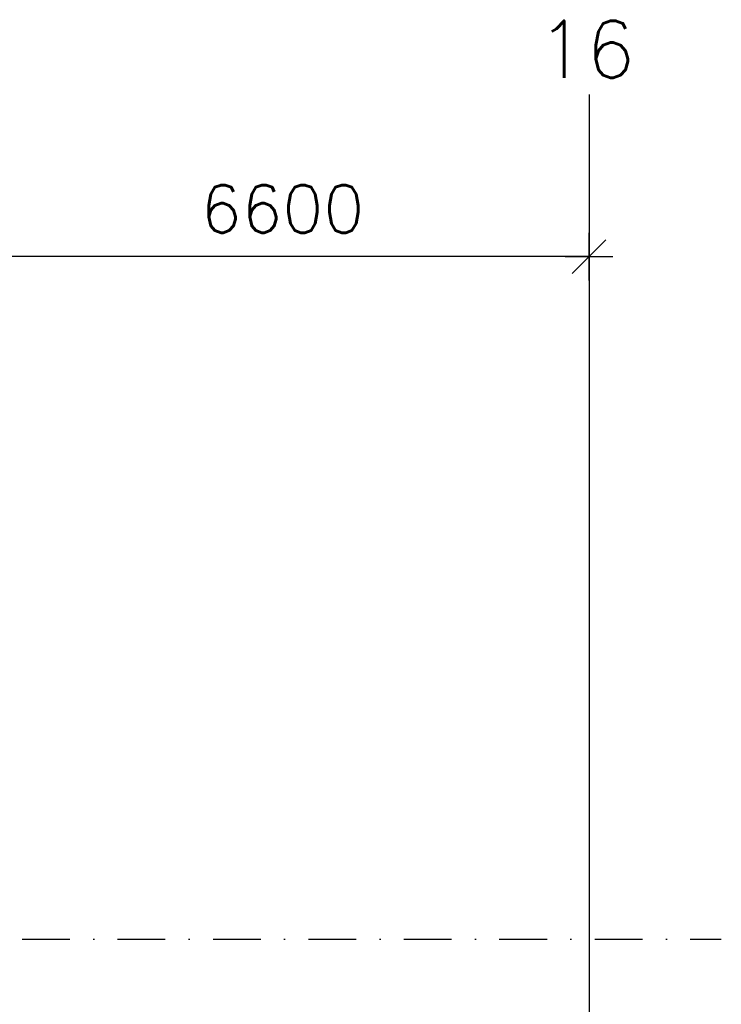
# Model space of a CAD drawing. Extents: x -19795 to 103381, y 127200 to 154480.
# Tile 76 of 76: x 79706 to 87058, y 142133 to 152447. Entities that reach past the tile are written whole.
import ezdxf
from ezdxf.enums import TextEntityAlignment as Align

# ---------------------------------------------------------------- set-up
doc = ezdxf.new("R2010")
doc.units = 0
doc.header["$LTSCALE"] = 1000
doc.header["$MEASUREMENT"] = 0
doc.linetypes.add('DASHDOT', pattern=[1, 0.5, -0.25, 0, -0.25])
doc.layers.add('B02', color=7, linetype='CONTINUOUS')
doc.layers.add('B20', color=7, linetype='CONTINUOUS')
doc.styles.add('TXT', font='txt.shx')

# ---------------------------------------------------------------- blocks, each defined once
blk = doc.blocks.new('B__DIM')
at = {"layer": 'B20', "color": 1, "linetype": 'Continuous'}
for p, q in [((0, -500), (0, 500)), ((-353.56, -353.56), (353.56, 353.56)), ((-500, 0), (500, 0))]:
    blk.add_line(p, q, dxfattribs=at)

msp = doc.modelspace()

# ---------------------------------------------------------------- linework, layer by layer
at = {"layer": 'B02', "color": 5, "linetype": 'Continuous'}
msp.add_line((85672, 151663), (85672, 127200), dxfattribs=at)
msp.add_line((85672, 151663), (85672, 127200), dxfattribs=at)
at = {"layer": 'B02', "color": 5, "linetype": 'DASHDOT'}
msp.add_line((-16278, 142816), (87058, 142816), dxfattribs=at)
at = {"layer": 'B20', "color": 1, "linetype": 'Continuous'}
msp.add_line((85672, 149965), (79072, 149965), dxfattribs=at)

# ---------------------------------------------------------------- block references
at = {"layer": 'B20', "color": 1, "linetype": 'Continuous', "xscale": 0.5, "yscale": 0.5}
msp.add_blockref('B__DIM', (85672, 149965), dxfattribs=at)

# ---------------------------------------------------------------- texts
at = {"layer": 'B02', "color": 1, "linetype": 'Continuous', "style": 'TXT'}
msp.add_text('16', height=600, dxfattribs=at).set_placement((85127, 151836))
at = {"layer": 'B20', "color": 1, "linetype": 'Continuous', "style": 'TXT'}
msp.add_text('6600', height=500, dxfattribs=at).set_placement((81602, 150465), align=Align.MIDDLE_LEFT)

doc.saveas('drawing.dxf')
